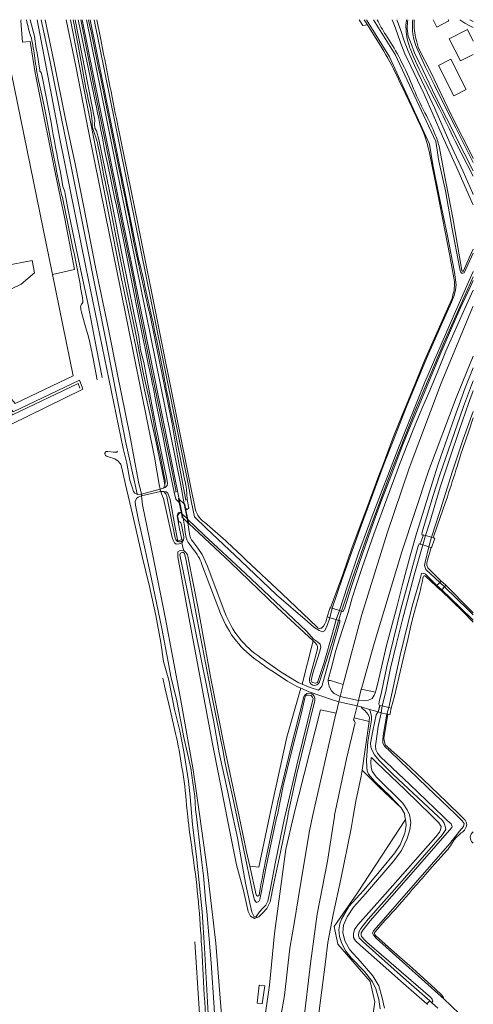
# Model space of a CAD drawing. Header units: metres. Extents: x 89500 to 94494, y 464000 to 469000.
# Tile 61 of 61: x 93715 to 94000, y 468382 to 469000. Entities that reach past the tile are written whole.
import ezdxf

# ---------------------------------------------------------------- set-up
doc = ezdxf.new("R2010")
doc.units = ezdxf.units.M
for name, color, linetype, lineweight in [('B01', 251, 'Continuous', 15), ('B02', 251, 'Continuous', 15), ('B03', 251, 'Continuous', 15), ('B04', 251, 'Continuous', 15), ('B14', 251, 'Continuous', 15), ('Q06', 251, 'Continuous', 15), ('Q07', 251, 'Continuous', 15), ('Q19', 251, 'Continuous', 15), ('T00', 251, 'Continuous', 15), ('T01', 251, 'Continuous', 15), ('T02', 251, 'Continuous', 15), ('T03', 251, 'Continuous', 15), ('T09', 251, 'Continuous', 15), ('T22', 251, 'Continuous', 15), ('V00', 251, 'Continuous', 15), ('V06', 251, 'Continuous', 15), ('W00', 251, 'Continuous', 15), ('W01', 251, 'Continuous', 15)]:
    doc.layers.add(name, color=color, linetype=linetype, lineweight=lineweight)

msp = doc.modelspace()

# ---------------------------------------------------------------- linework, layer by layer
at = {"layer": 'B01'}
for points in [[(93984.234, 469000), (93984.642, 468999.188), (93977.046, 468995.373), (93974.722, 469000)], [(93688.06, 468841.753), (93683.362, 468839.491), (93683.838, 468838.502), (93665.666, 468829.741), (93675.671, 468818.127), (93687.682, 468820.359), (93700.161, 468826.35), (93700.618, 468823.975), (93702.602, 468824.326), (93703.753, 468824.859), (93705.237, 468826.234), (93703.677, 468828.043), (93716.135, 468834.021), (93724.474, 468841.196), (93723.022, 468848.81), (93705.731, 468845.585), (93703.916, 468849.352), (93699.229, 468847.128)]]:
    msp.add_lwpolyline(points, dxfattribs=at)
at = {"layer": 'B02'}
for points in [[(94000, 468986.433), (93996.3, 468993.801), (93984.883, 468988.04)], [(93984.883, 468988.04), (93991.879, 468974.175), (94000, 468978.254)]]:
    msp.add_lwpolyline(points, dxfattribs=at)
at = {"layer": 'B03'}
for points in [[(93869.013, 468393.818), (93865.525, 468394.199), (93864.283, 468382.819), (93867.445, 468382.474)], [(93867.445, 468382.474), (93869.013, 468393.818)]]:
    msp.add_lwpolyline(points, dxfattribs=at)
at = {"layer": 'B04'}
for points in [[(93789.181, 468702.155), (93791.581, 468702.237)], [(93791.769, 468701.232), (93789.569, 468700.451)], [(93791.581, 468702.237), (93791.769, 468701.232)], [(93803.5, 468705.502), (93803.314, 468705.453)], [(93803.314, 468705.453), (93803.703, 468703.949)], [(93805.521, 468706.038), (93803.5, 468705.502)], [(93803.703, 468703.949), (93803.91, 468703.948)], [(93803.91, 468703.948), (93805.68, 468703.936)], [(93805.68, 468703.936), (93805.906, 468703.934)], [(93815.34, 468697.101), (93814.851, 468699.538), (93815.363, 468699.06)], [(93816.732, 468690.153), (93815.34, 468697.101)], [(93815.363, 468699.06), (93818.406, 468696.224)], [(93818.406, 468696.224), (93818.935, 468695.731), (93819.395, 468693.446)], [(93816.741, 468690.108), (93816.732, 468690.153)], [(93817.783, 468687.126), (93817.236, 468687.64), (93816.741, 468690.108)], [(93819.395, 468693.446), (93820.806, 468686.43)], [(93820.772, 468684.315), (93817.783, 468687.126)], [(93821.338, 468683.783), (93820.772, 468684.315)], [(93820.806, 468686.43), (93821.338, 468683.783)], [(93966.72, 468671.029), (93968.426, 468676.12), (93968.496, 468676.52)], [(93968.496, 468676.52), (93968.531, 468676.72), (93970.073, 468676.285)], [(93973.717, 468675.258), (93970.073, 468676.285)], [(93968.201, 468670.447), (93966.687, 468670.929), (93966.72, 468671.029)], [(93972.031, 468669.23), (93968.201, 468670.447)], [(93973.47, 468668.772), (93972.031, 468669.23)], [(93974.717, 468674.976), (93975.821, 468674.665), (93975.616, 468673.966), (93973.776, 468668.675), (93973.47, 468668.772)], [(93973.717, 468675.258), (93974.717, 468674.976)], [(93977, 468644.939), (93976.702, 468644.636)], [(93976.702, 468644.636), (93979.287, 468642.215), (93979.784, 468641.811)], [(93978.939, 468646.913), (93977, 468644.939)], [(93979.727, 468647.716), (93978.939, 468646.913)], [(93982.81, 468645.091), (93982.414, 468645.595), (93979.727, 468647.716)], [(93981.99, 468644.203), (93982.81, 468645.091)], [(93979.784, 468641.811), (93980.26, 468642.327)], [(93980.26, 468642.327), (93981.99, 468644.203)], [(93908.307, 468625.222), (93910.052, 468631.114), (93910.433, 468630.998)], [(93910.433, 468630.998), (93911.446, 468630.69)], [(93911.446, 468630.69), (93916.089, 468629.28)], [(93917.033, 468628.54), (93915.529, 468623.505)], [(93916.089, 468629.28), (93917.141, 468628.96)], [(93917.141, 468628.96), (93917.033, 468628.54)], [(93909.816, 468624.764), (93908.307, 468625.222)], [(93909.858, 468624.751), (93909.816, 468624.764)], [(93913.846, 468623.539), (93909.858, 468624.751)], [(93915.397, 468623.068), (93913.846, 468623.539)], [(93915.529, 468623.505), (93915.397, 468623.068)], [(93918.333, 468582.928), (93916.427, 468575.235)], [(93918.501, 468583.608), (93918.333, 468582.928)], [(93927.916, 468572.818), (93929.688, 468579.823)], [(93929.688, 468579.823), (93929.991, 468581.022)], [(93915.601, 468571.902), (93913.877, 468564.946)], [(93916.427, 468575.235), (93915.601, 468571.902)], [(93927.076, 468569.495), (93927.916, 468572.818)], [(93913.877, 468564.946), (93913.551, 468563.629)], [(93925.183, 468562.008), (93927.076, 468569.495)], [(93940.199, 468565.663), (93940.414, 468566.292)], [(93942.208, 468565.159), (93940.199, 468565.663)], [(93940.414, 468566.292), (93941.221, 468569.138)], [(93941.221, 468569.138), (93941.296, 468569.57)], [(93941.296, 468569.57), (93941.325, 468569.737), (93942.799, 468569.393)], [(93945.708, 468564.316), (93942.208, 468565.159)], [(93942.799, 468569.393), (93946.929, 468568.431)], [(93946.35, 468564.162), (93945.708, 468564.316)], [(93948.419, 468568.084), (93947.693, 468564.587), (93947.487, 468563.888), (93946.35, 468564.162)], [(93946.929, 468568.431), (93948.419, 468568.084)], [(93924.838, 468560.644), (93925.183, 468562.008)], [(93970.797, 468382.368), (93972.605, 468384.274)], [(93971.246, 468381.967), (93970.797, 468382.368)], [(93972.605, 468384.274), (93973.908, 468383.123)], [(93973.908, 468383.123), (93977.681, 468379.789)]]:
    msp.add_lwpolyline(points, dxfattribs=at)
at = {"layer": 'B14'}
msp.add_lwpolyline([(93987.781, 468952.24), (93978.169, 468971.298), (93985.909, 468975.201), (93995.521, 468956.144), (93987.781, 468952.24)], dxfattribs=at)
at = {"layer": 'Q06'}
for points in [[(93961.757, 468994.008, 0.0635279), (93962.456, 468988.566)], [(93962.456, 468988.566, 0.0626775), (93964.373, 468982.786)]]:
    msp.add_lwpolyline(points, format="xyb", dxfattribs=at)
msp.add_lwpolyline([(93964.373, 468982.786), (93969.86, 468970.629), (93970.978, 468968.062)], dxfattribs=at)
at = {"layer": 'Q07'}
for points in [[(93812.131, 468703.522), (93813.128, 468699.226), (93815.34, 468697.101)], [(93820.406, 468698.926), (93821.473, 468693.547), (93820.316, 468692.568), (93819.395, 468693.446)], [(93815.539, 468690.619), (93814.366, 468688.619), (93815.172, 468684.898)], [(93816.732, 468690.153), (93816.175, 468690.822), (93815.627, 468690.769), (93815.539, 468690.619)]]:
    msp.add_lwpolyline(points, dxfattribs=at)
at = {"layer": 'Q19'}
for points in [[(93728.655, 469000), (93734.036, 468974.568), (93750.644, 468892.183), (93769.467, 468797.873), (93781.719, 468735.535), (93788.91, 468702.487)], [(93744.369, 469000), (93750.519, 468970.743), (93758.327, 468930.054), (93768.856, 468878.437), (93778.416, 468831.131), (93799.858, 468725.493), (93802.834, 468708.258), (93803.5, 468705.502)], [(93747.082, 469000), (93754.269, 468963.411), (93765.752, 468905.282), (93778.872, 468838.435), (93788.06, 468794.934), (93793.565, 468767.773), (93800.828, 468734.694), (93805.763, 468711.74), (93806.235, 468707.934)], [(93918.501, 468583.608), (93930.019, 468626.687), (93945.95, 468677.82), (93959.742, 468718.52), (93979.856, 468771.947), (93999.58, 468819.347), (94000, 468820.34)], [(93657.641, 468808.418), (93709.552, 468746.062), (93754.931, 468768.08), (93754.382, 468769.482)], [(93929.991, 468581.022), (93937.758, 468608.616), (93955.127, 468666.167), (93971.797, 468716.696), (93989.319, 468762.718), (94000, 468788.962)], [(93803.91, 468703.948), (93804.312, 468702.587), (93805.491, 468699.512), (93810.959, 468675.079), (93811.497, 468673.492), (93812.349, 468671.774), (93813.358, 468670.898), (93815.237, 468671.078), (93816.924, 468671.801)], [(93816.924, 468671.801), (93817.263, 468671.947), (93818.138, 468673.439), (93818.216, 468674.628)], [(93887.017, 468500), (93887.08, 468500.277), (93904.041, 468566.996)], [(93929.658, 468568.733), (93930.312, 468567.771), (93931.969, 468566.46), (93934.033, 468563.959), (93934.843, 468562.047), (93934.688, 468560.425), (93934.573, 468559.622)], [(93913.551, 468563.629), (93899.036, 468500.082), (93899.018, 468500)], [(93930.221, 468529.183), (93929.659, 468525.252), (93926.245, 468509.703)], [(93926.245, 468509.703), (93924.632, 468500)], [(93864.794, 468348.323), (93868.526, 468369.531), (93872.001, 468394.281), (93875.2, 468426.693), (93882.337, 468479.581), (93887.017, 468500)], [(93899.018, 468500), (93897.091, 468491.071), (93891.01, 468454.925), (93887.792, 468434.133), (93884.786, 468417.326), (93881.383, 468387.63), (93879.055, 468374.668), (93878.566, 468370.398), (93878.294, 468365.201), (93876.625, 468349.927), (93871.676, 468302.594)], [(93924.632, 468500), (93923.378, 468492.459), (93916.788, 468460.724), (93912.022, 468438.611), (93908.708, 468421.012), (93907.252, 468408.79), (93903.146, 468378.108), (93900.223, 468344.178), (93900.369, 468318.169), (93900.468, 468309.608)]]:
    msp.add_lwpolyline(points, dxfattribs=at)
at = {"layer": 'T00'}
for points in [[(93899.482, 468610.139), (93892.52, 468583.1)], [(93891.743, 468580.478), (93882.881, 468549.853), (93873.892, 468508.785), (93872.029, 468500)], [(93912.771, 468500), (93912.896, 468500.814), (93920.349, 468536.214), (93925.769, 468559.042), (93925.453, 468559.938), (93924.838, 468560.644)], [(93954.719, 468505.357), (93940.847, 468518.401), (93930.221, 468529.183), (93934.573, 468559.622)], [(93934.573, 468559.622), (93933.81, 468559.816)], [(93872.029, 468500), (93865.272, 468468.145), (93859.599, 468468.911)], [(93888.204, 468301.693), (93890.417, 468342.87), (93893.441, 468370.595), (93897.709, 468407.799), (93901.953, 468438.687), (93908.466, 468472.024), (93912.771, 468500)], [(93912.27, 468308.598), (93932.305, 468352.779), (93935.778, 468354.041), (93938.809, 468366.441), (93936.226, 468370.579), (93938.07, 468383.736), (93935.163, 468396.522), (93915.012, 468419.985), (93912.714, 468430.966), (93927.274, 468452.101), (93957.384, 468498.052)]]:
    msp.add_lwpolyline(points, dxfattribs=at)
at = {"layer": 'T01'}
for points in [[(93735.716, 468840.1), (93709.811, 468967.071)], [(93659.847, 468822.01), (93712.284, 468759.072), (93748.683, 468776.543), (93735.716, 468840.1)]]:
    msp.add_lwpolyline(points, dxfattribs=at)
at = {"layer": 'T02'}
for points in [[(93908.934, 468585.385), (93910.416, 468585.376), (93918.333, 468582.928)], [(93929.688, 468579.823), (93938.541, 468577.991)], [(93904.041, 468566.996), (93913.877, 468564.946)], [(93925.183, 468562.008), (93933.81, 468559.816)]]:
    msp.add_lwpolyline(points, dxfattribs=at)
at = {"layer": 'T03'}
msp.add_lwpolyline([(93816.924, 468671.801), (93817.995, 468667.155)], dxfattribs=at)
at = {"layer": 'T09'}
for points in [[(93719.408, 469000, 0.0236207), (93722.524, 468988.396)], [(93768.78, 468949.518, 0.0039801), (93758.428, 469000)], [(93944.973, 468990.441, -0.0121958), (93939.543, 469000)], [(93957.733, 468996.907, 0.0410887), (93958.109, 468990.913)], [(93958.089, 469000, 0.029848), (93957.733, 468996.907)], [(93958.109, 468990.913, 0.0444262), (93959.28, 468984.957)], [(93963.066, 468993.175, 0.0398602), (93964.094, 468987.624)], [(93722.524, 468988.396, -0.0192689), (93724.749, 468975.86)], [(93765.984, 468988.606, 0.003853), (93776.616, 468934.621)], [(93953.155, 468976.979, 0.0198553), (93944.973, 468990.441)], [(93959.28, 468984.957, 0.0211514), (93962.489, 468976.681)], [(93964.094, 468987.624, 0.0439416), (93965.925, 468981.31)], [(93942.6, 468982.356, -0.0266196), (93952.091, 468964.56)], [(93724.749, 468975.86, 0.0159424), (93727.013, 468961.885)], [(93961.593, 468958.89, 0.0214921), (93953.155, 468976.979)], [(93754.122, 468971.167, 0.0098807), (93759.777, 468943.009)], [(93952.091, 468964.56, -0.0059681), (93966.768, 468933.451)], [(93969.607, 468941.544, -0.0246728), (93961.593, 468958.89)], [(93759.777, 468943.009, -0.0538809), (93760.642, 468936.417)], [(93976.256, 468927.393, 0.0286461), (93969.607, 468941.544)], [(93978.496, 468944.575, -0.0165697), (93988.525, 468923.73)], [(93966.768, 468933.451, -0.0617962), (93972.215, 468917.488)], [(93762.386, 468927.975, -0.0477504), (93764.341, 468921.231)], [(93978.695, 468919.663, 0.0487357), (93976.256, 468927.393)], [(93736.722, 468913.821, 0.0112257), (93741.546, 468890.411)], [(93766.466, 468910.192, 0.0090364), (93770.267, 468891.408)], [(93786.755, 468861.069, 0.007138), (93777.621, 468906.089)], [(93741.546, 468890.411, -0.0067863), (93748.414, 468857.779)], [(93796.818, 468815.438, -0.0069103), (93786.755, 468861.069)], [(93748.414, 468857.779, -0.013021), (93754.911, 468823.363)], [(93993.864, 468842.486, -0.6381489), (93992.798, 468842.678)], [(93987.818, 468838.04, -0.1036845), (93987.437, 468828.114)], [(93754.34, 468821.967, 0.1751784), (93753.458, 468819.983)], [(93753.458, 468819.983, 0.066702), (93754.031, 468816.428)], [(93754.911, 468823.363, -0.2635919), (93754.34, 468821.967)], [(93759.173, 468797.606, -0.0192028), (93761.485, 468786.143)], [(93796.214, 468762.981, -0.0113862), (93800.14, 468742.759)], [(93800.14, 468742.759, 0.0173527), (93803.611, 468726.004)], [(93991.951, 468726.786, -0.0109025), (93979.701, 468688.889)], [(93806.522, 468710.883, -0.0700905), (93806.235, 468707.934)], [(93825.06, 468694.628, 0.2223929), (93831.241, 468684.739)], [(93831.241, 468684.739, -0.0157229), (93857.422, 468660.818)], [(93813.228, 468673.811, 0.7621385), (93818.216, 468674.628)], [(93820.917, 468662.421, 0.1633743), (93819.512, 468665.61)], [(93971.159, 468660.844, 0.3396638), (93972.625, 468654.894)], [(93969.888, 468650.87, 0.5140769), (93968.471, 468650.425)], [(93967.075, 468643.684, -0.023826), (93963.94, 468631.635)], [(93963.94, 468631.635, 0.0181845), (93961.291, 468621.603)], [(93905.915, 468619.488, 0.0884263), (93908.307, 468625.222)], [(93901.861, 468618.77, 0.5069786), (93905.915, 468619.488)], [(93900.943, 468608.78, -0.3190578), (93901.861, 468604.357)], [(93897.209, 468586.586, 0.9771537), (93903.483, 468584.486)], [(93900.488, 468572.878, 0.9458046), (93893.59, 468575.139)], [(93817.031, 468530.881, 0.0201975), (93813.087, 468552.128)], [(93819.884, 468507.089, 0.031492), (93817.031, 468530.881)], [(93820.67, 468500, -0.0025238), (93819.884, 468507.089)], [(93823.577, 468478.066, -0.00807), (93820.67, 468500)], [(93994.912, 468497.798, -0.32816), (93994.922, 468492.191)], [(93994.922, 468492.191, -0.0925667), (93992.412, 468489.667)], [(94000, 468490.394, 0.4948716), (93999.51, 468483.661)], [(93989.073, 468486.594, 0.0573449), (93986.199, 468482.641)], [(93992.412, 468489.667, 0.03708), (93989.073, 468486.594)], [(93829.24, 468421.535, 0.0233268), (93823.577, 468478.066)], [(93986.199, 468482.641, -0.0406055), (93983.476, 468478.603)], [(93869.327, 468471.092, 0.0089837), (93865.56, 468450.739)], [(93969.905, 468463.635, -0.0135263), (93961.704, 468454.114)], [(93961.704, 468454.114, -0.0173382), (93944.474, 468434.76)], [(93865.56, 468450.739, -0.804331), (93863.585, 468450.963)], [(93938.299, 468427.646, 0.3783448), (93938.501, 468425.362)], [(93833.321, 468354.232, -0.0047377), (93829.24, 468421.535)], [(93980.185, 468387.824, -0.1578281), (93981.432, 468385.614)]]:
    msp.add_lwpolyline(points, format="xyb", dxfattribs=at)
for points in [[(93731.237, 469000), (93736.924, 468972.844), (93743.871, 468937.666), (93749.97, 468909.5), (93755.282, 468883.441), (93762.804, 468844.756), (93771.025, 468805.766), (93776.329, 468778.506), (93784.248, 468739.318), (93789.736, 468709.956), (93791.581, 468702.237)], [(93748.726, 469000), (93749.211, 468997.865), (93751.698, 468984.815), (93754.122, 468971.167)], [(93753.533, 469000), (93763.382, 468950.435), (93773.238, 468902.526), (93782.897, 468855.019), (93786.258, 468839.063), (93789.39, 468822.119), (93793.355, 468802.281), (93797.853, 468779.251), (93803.174, 468754.193), (93804.97, 468744.338), (93809.389, 468723.514), (93813.35, 468703.757), (93812.131, 468703.522)], [(93763.692, 469000), (93765.984, 468988.606)], [(93933.488, 468996.738), (93942.6, 468982.356)], [(93963.066, 468993.175), (93962.928, 468994.986), (93962.918, 468996.807), (93962.836, 468998.488), (93962.883, 469000)], [(93978.496, 468944.575), (93969.724, 468961.455), (93966.036, 468969.036), (93962.489, 468976.681)], [(93736.722, 468913.821), (93731.318, 468941.567), (93729.211, 468951.734), (93727.013, 468961.885)], [(93777.621, 468906.089), (93773.229, 468927.809), (93768.78, 468949.518)], [(93760.642, 468936.417), (93760.635, 468934.921), (93760.745, 468933.427), (93760.878, 468932.487), (93761.062, 468931.552), (93761.656, 468929.738), (93762.386, 468927.975)], [(93776.616, 468934.621), (93789.498, 468871.092), (93802.424, 468807.575), (93812.849, 468755.458), (93823.214, 468703.331), (93825.06, 468694.628)], [(93988.525, 468923.73), (94000, 468901.734)], [(93764.341, 468921.231), (93765.438, 468915.72), (93766.466, 468910.192)], [(93972.215, 468917.488), (93977.459, 468891.554), (93985.269, 468851.831), (93987.818, 468838.04)], [(93992.798, 468842.678), (93987.181, 468875.704), (93981.411, 468904.76), (93978.695, 468919.663)], [(93796.214, 468762.981), (93793.008, 468777.563), (93790.373, 468790.645), (93787.826, 468803.749), (93784.643, 468819.816), (93781.315, 468835.851), (93775.832, 468863.122), (93773.074, 468877.271), (93770.267, 468891.408)], [(94000, 468856.066), (93997.433, 468850.555), (93993.864, 468842.486)], [(93917.141, 468628.96), (93923.985, 468649.05), (93933.794, 468677.129), (93947.951, 468715.354), (93963.283, 468754.19), (93981.424, 468797.182), (94000, 468838.635)], [(93910.433, 468630.998), (93917.768, 468651.19), (93923.956, 468669.084), (93933.228, 468693.592), (93940.683, 468713.953), (93942.762, 468719.194), (93949.934, 468738.503), (93955.424, 468751.866), (93961.722, 468767.577), (93969.524, 468786.605), (93986.368, 468824.305), (93986.567, 468824.649), (93986.711, 468825.023)], [(93987.437, 468828.114), (93986.711, 468825.023)], [(93759.173, 468797.606), (93757.901, 468802.45), (93756.49, 468807.26), (93755.238, 468811.84), (93754.031, 468816.428)], [(93820.406, 468698.926), (93819.537, 468698.571), (93814.249, 468726.343), (93810.837, 468746.343), (93796.818, 468815.438)], [(93754.382, 468769.482), (93752.681, 468773.833), (93711.196, 468753.912), (93666.094, 468808.141)], [(93761.485, 468786.143), (93763.912, 468774.106)], [(93991.951, 468726.786), (93996.955, 468741.273), (94000, 468750.187)], [(93803.611, 468726.004), (93805.8, 468714.838), (93806.522, 468710.883)], [(93806.235, 468707.934), (93805.521, 468706.038)], [(93791.769, 468701.232), (93792.327, 468695.576), (93796.906, 468673.277), (93806.607, 468624.995), (93816.145, 468574.068), (93824.209, 468529.355), (93828.338, 468500)], [(93805.68, 468703.936), (93806.885, 468702.472), (93807.557, 468700.883), (93810.099, 468688.257), (93812.852, 468674.94), (93813.228, 468673.811)], [(93979.701, 468688.889), (93974.717, 468674.976)], [(93818.216, 468674.628), (93818.267, 468675.401), (93816.822, 468682.929), (93816.387, 468684.267), (93815.917, 468684.788), (93815.172, 468684.898)], [(93821.338, 468683.783), (93847.451, 468659.45), (93876.801, 468631.226), (93899.482, 468610.139)], [(93845.349, 468500), (93844.677, 468503.404), (93836.209, 468545.587), (93819.767, 468634.044), (93814.551, 468662.997), (93814.492, 468666.168), (93815.888, 468666.93), (93817.995, 468667.155)], [(93817.995, 468667.155), (93819.512, 468665.61)], [(93973.47, 468668.772), (93971.159, 468660.844)], [(93852.961, 468500), (93843.885, 468543.213), (93835.27, 468586.595), (93827.301, 468630.508), (93820.917, 468662.421)], [(93857.422, 468660.818), (93879.689, 468639.848), (93901.861, 468618.77)], [(93976.702, 468644.636), (93969.888, 468650.87)], [(93972.625, 468654.894), (93976.198, 468651.323), (93979.727, 468647.716)], [(93968.471, 468650.425), (93967.824, 468647.041), (93967.075, 468643.684)], [(93982.81, 468645.091), (93998.33, 468629.458), (94000, 468627.896)], [(93979.784, 468641.811), (93993.614, 468628.364), (94000, 468621.937)], [(93903.483, 468584.486), (93911.412, 468609.201), (93915.397, 468623.068)], [(93961.291, 468621.603), (93958.833, 468611.164), (93956.459, 468600.711), (93953.515, 468588.149), (93950.451, 468575.618), (93948.419, 468568.084)], [(93899.482, 468610.139), (93900.943, 468608.78)], [(93901.861, 468604.357), (93897.209, 468586.586)], [(93813.087, 468552.128), (93809.822, 468566.167), (93806.474, 468580.183), (93805.002, 468586.821)], [(93893.59, 468575.139), (93885.193, 468542.25), (93877.498, 468510.018), (93875.395, 468500)], [(93900.488, 468572.878), (93889.114, 468526.703), (93883.808, 468501.807), (93883.446, 468500)], [(93946.35, 468564.162), (93943.849, 468548.981), (93944.73, 468545.052), (93957.477, 468533.712), (93968.379, 468523.397), (93983.411, 468509.061), (93992.663, 468500)], [(93828.338, 468500), (93832.987, 468466.952), (93838.302, 468420.546), (93842.383, 468370.081), (93845.433, 468323.896), (93845.458, 468319.526), (93845.303, 468316.385), (93845.828, 468313.558), (93846.069, 468280.954)], [(93883.446, 468500), (93878.972, 468477.662), (93874.498, 468457.192), (93872.456, 468446.452), (93870.387, 468442.313), (93867.652, 468439.268), (93865.384, 468437.148), (93862.65, 468435.918), (93860.06, 468437.408), (93858.551, 468440.34), (93855.633, 468453.499), (93851.322, 468469.719), (93845.349, 468500)], [(93859.599, 468468.911), (93857.598, 468477.919), (93852.961, 468500)], [(93875.395, 468500), (93869.327, 468471.092)], [(93992.663, 468500), (93994.912, 468497.798)], [(93983.476, 468478.603), (93977.977, 468472.565), (93973.892, 468468.147), (93969.905, 468463.635)], [(93999.51, 468483.661), (94000, 468483.178)], [(93863.585, 468450.963), (93859.599, 468468.911)], [(93944.474, 468434.76), (93938.299, 468427.646)], [(93938.501, 468425.362), (93948.673, 468416.268), (93961.735, 468404.934), (93975.988, 468391.926), (93980.185, 468387.824)]]:
    msp.add_lwpolyline(points, dxfattribs=at)
at = {"layer": 'T22'}
msp.add_lwpolyline([(93930.717, 468996.263), (93933.488, 468996.738)], dxfattribs=at)
at = {"layer": 'V00'}
for points in [[(93716.028, 469000), (93715.971, 468999.395), (93716.091, 468996.256), (93716.881, 468985.8), (93721.806, 468986.343), (93724.894, 468966.7), (93727.767, 468951.954), (93736.508, 468909.376), (93741.073, 468886.91), (93743.328, 468876.154), (93745.716, 468864.13), (93749.588, 468843.212), (93735.716, 468840.1)], [(93754.329, 469000), (93815.363, 468699.06)], [(93757.077, 469000), (93816.107, 468709.051), (93818.406, 468696.224)], [(93950.486, 468996.422), (93949.033, 469000)], [(93951.956, 469000), (93954.246, 468993.867), (93956.495, 468986.745), (93959.05, 468980.321), (93963.087, 468971.285), (93969.592, 468957.727), (93975.899, 468944.37), (93985.348, 468922.785), (93993.622, 468904.71), (93999.528, 468891.356), (94000, 468890.334)], [(93991.466, 469000), (93994.606, 468997.874), (93998.294, 468995.845), (94000, 468995.027)], [(94000, 468998.798), (93997.799, 469000)], [(93950.486, 468996.422), (93952.424, 468991.078), (93954.481, 468985.059), (93957.036, 468978.535), (93960.681, 468970.802), (93969.159, 468953.227), (93980.478, 468927.324), (93989.635, 468906.941), (93999.579, 468884.651), (94000, 468883.772)], [(93917.033, 468628.54), (93918.24, 468628.652), (93919.257, 468630.946), (93923.05, 468643.128), (93928.472, 468659.3), (93935.73, 468679.963), (93941.962, 468697.33), (93948.797, 468715.094), (93955.737, 468733.457), (93960.934, 468746.129), (93967.046, 468760.695), (93973.058, 468775.362), (93979.269, 468789.827), (93985.685, 468804.992), (93991.79, 468818.758), (93998.196, 468832.521), (94000, 468836.307)], [(93908.934, 468585.385), (93908.919, 468585.888), (93910.67, 468592.68), (93913.757, 468604.266), (93917.447, 468616.048), (93921.337, 468628.029), (93924.007, 468637.216), (93927.18, 468646.9), (93930.356, 468656.885), (93937.611, 468677.247), (93945.779, 468699.304), (93953.643, 468720.863), (93958.741, 468733.735), (93963.025, 468744.712), (93967.711, 468755.886), (93972.599, 468767.359), (93977.692, 468779.531), (93982.787, 468792.003), (93994.692, 468818.736), (94000, 468830.351)], [(93938.541, 468577.991), (93938.891, 468578.862), (93940.127, 468583.757), (93945.504, 468607.336), (93952.092, 468632.206), (93955.593, 468645.691), (93960.328, 468663.57), (93964.233, 468677.552), (93967.099, 468686.237), (93974.377, 468709.702), (93977.863, 468721.085), (93982.358, 468733.562), (93988.086, 468750.433), (93994.827, 468768.897), (94000, 468781.488)], [(93968.496, 468676.52), (93967.929, 468676.524), (93967.634, 468677.227), (93967.843, 468678.526), (93969.997, 468685.616), (93974.717, 468701.493), (93978.915, 468714.372), (93984.13, 468729.546), (93993.841, 468757.296), (93998.842, 468770.569), (94000, 468773.493)], [(93815.363, 468699.06), (93817.257, 468689.722)], [(93818.406, 468696.224), (93820.244, 468686.974)], [(93817.257, 468689.722), (93817.783, 468687.126)], [(93817.783, 468687.126), (93818.615, 468682.155), (93819.185, 468678.181)], [(93820.244, 468686.974), (93820.772, 468684.315)], [(93820.772, 468684.315), (93821.815, 468677.425)], [(93821.933, 468670.664), (93824.133, 468667.824)], [(93823.858, 468672.617), (93827.134, 468668.475), (93829.746, 468664.336), (93832.871, 468657.48), (93844.016, 468627.993)], [(93941.296, 468569.57), (93941.025, 468569.64), (93940.73, 468570.443), (93940.942, 468572.042), (93942.387, 468578.036), (93945.708, 468594.224), (93949.837, 468611.307), (93954.478, 468630.087), (93965.276, 468669.638), (93966.087, 468671.033), (93966.72, 468671.029)], [(93829.645, 468658.196), (93841.313, 468627.402)], [(93912.754, 468610.334), (93914.134, 468614.671), (93916.19, 468622.062), (93916.197, 468622.963), (93915.529, 468623.505)], [(93892.52, 468583.1), (93897.643, 468580.941), (93902.904, 468579.288), (93904.81, 468581.67), (93912.754, 468610.334)], [(93892.52, 468583.1), (93890.138, 468584.104), (93879.401, 468590.661), (93866.539, 468599.619)], [(93873.48, 468591.398), (93883.421, 468584.928), (93889.183, 468581.52), (93891.743, 468580.478)], [(93908.934, 468585.385), (93908.999, 468583.185), (93909.684, 468581.078), (93910.869, 468578.868), (93912.658, 468577.153), (93916.427, 468575.235)], [(93891.743, 468580.478), (93897.04, 468578.322), (93910.32, 468573.704)], [(93927.916, 468572.818), (93931.739, 468572.51), (93934.244, 468572.992), (93936.454, 468574.077), (93937.769, 468576.069), (93938.541, 468577.991)], [(93910.32, 468573.704), (93915.601, 468571.902)], [(93915.601, 468571.902), (93927.076, 468569.495)], [(93916.427, 468575.235), (93927.916, 468572.818)], [(93927.076, 468569.495), (93929.658, 468568.733)], [(93929.658, 468568.733), (93934.845, 468567.202)], [(93934.845, 468567.202), (93940.199, 468565.663)], [(93940.199, 468565.663), (93941.296, 468569.57)]]:
    msp.add_lwpolyline(points, dxfattribs=at)
for points in [[(93819.185, 468678.181, 0.1625765), (93821.933, 468670.664)], [(93821.815, 468677.425, 0.1432454), (93823.858, 468672.617)], [(93829.645, 468658.196, 0.0921472), (93824.133, 468667.824)], [(93841.313, 468627.402, 0.0786281), (93851.23, 468610.08)], [(93844.016, 468627.993, 0.1553143), (93866.539, 468599.619)], [(93851.23, 468610.08, 0.0739559), (93864.968, 468597.478)], [(93864.968, 468597.478, 0.021915), (93873.48, 468591.398)]]:
    msp.add_lwpolyline(points, format="xyb", dxfattribs=at)
at = {"layer": 'V06'}
for points in [[(93928.337, 469000), (93930.717, 468996.263)], [(93931.391, 469000), (93933.488, 468996.738)], [(93934.845, 468567.202), (93934.741, 468567.127), (93935.46, 468565.51), (93936.166, 468562.815), (93935.972, 468560.679), (93933.76, 468546.786), (93932.862, 468535.464), (93933.144, 468530.984), (93933.453, 468528.627), (93934.26, 468526.52)], [(93977.873, 468500), (93949.966, 468526.233), (93940.942, 468535.108), (93938.043, 468538.752), (93936.413, 468541.377), (93935.616, 468543.614), (93935.525, 468546.103), (93936.818, 468553.769), (93939.052, 468563.901), (93940.199, 468565.663)], [(93974.427, 468500), (93973.746, 468500.699), (93957.227, 468516.796), (93939.148, 468533.842), (93936.499, 468536.585), (93935.844, 468536.942), (93935.662, 468534.006), (93935.876, 468530.678), (93936.543, 468528.539)], [(93936.543, 468528.539), (93938.921, 468524.961), (93955.809, 468508.417), (93958.551, 468504.207), (93959.881, 468501.07), (93960.083, 468500)], [(93934.26, 468526.52), (93938.113, 468521.957), (93947.77, 468512.811), (93954.719, 468505.357)], [(93954.719, 468505.357), (93956.73, 468501.803), (93957.044, 468500)], [(93957.384, 468498.052), (93957.852, 468494.482), (93957.07, 468489.616), (93954.119, 468482.237), (93950.806, 468477.298), (93942.248, 468466.817), (93930.968, 468453.668), (93921.875, 468443.441), (93917.186, 468435.646), (93916.195, 468432.731), (93915.58, 468428.88), (93916.077, 468424.713), (93917.37, 468420.407), (93920.051, 468415.595), (93923.378, 468411.363), (93931.585, 468402.694), (93936.651, 468396.254), (93938.697, 468391.921), (93940.603, 468385.225), (93941.499, 468379.409)], [(93960.083, 468500), (93960.812, 468496.146), (93960.175, 468491.721), (93958.509, 468486.187), (93954.846, 468478.76), (93950.19, 468472.113), (93932.234, 468451.415), (93924.676, 468443.148), (93920.708, 468437.019), (93918.456, 468431.762), (93918.171, 468427.163), (93919.353, 468421.998), (93922.537, 468416.281), (93928.972, 468409.194), (93936.867, 468400.115), (93940.595, 468393.674), (93942.633, 468387.162), (93944.137, 468379.835)], [(93970.797, 468382.368), (93956.068, 468395.289), (93937.739, 468411.533), (93929.015, 468419.22), (93926.087, 468422.075), (93924.782, 468424.02), (93924.721, 468426.317), (93925.501, 468429.02), (93927.545, 468431.982), (93944.661, 468451.244), (93966.788, 468476.358), (93976.46, 468487.218), (93978.73, 468490.212), (93979.453, 468491.652), (93979.799, 468493.74), (93978.312, 468496.014), (93974.427, 468500)], [(93972.605, 468384.274), (93956.231, 468398.863), (93930.771, 468421.27), (93928.335, 468423.95), (93927.861, 468425.54), (93928.092, 468427.47), (93929.435, 468429.708), (93933.908, 468435.549), (93955.227, 468459.594), (93980.657, 468488.803), (93982.762, 468491.925), (93982.427, 468493.95), (93981.794, 468495.742), (93980.576, 468497.459), (93977.873, 468500)], [(93957.044, 468500), (93957.384, 468498.052)], [(93825.117, 468421.359), (93827.885, 468379.475), (93830.989, 468325.503), (93831.752, 468306.405)]]:
    msp.add_lwpolyline(points, dxfattribs=at)
at = {"layer": 'W00'}
for points in [[(93721.833, 469000), (93724.464, 468989.676)], [(93726.279, 469000), (93740.328, 468925.284), (93756.727, 468844.609), (93780.271, 468730.871), (93782.419, 468721.72), (93784.443, 468711.097), (93786.007, 468705.982), (93786.692, 468703.875), (93787.586, 468702.968), (93788.483, 468702.561)], [(93750.027, 469000), (93762.383, 468936.932), (93762.164, 468934.432), (93762.347, 468932.028), (93763.435, 468930.319), (93764.895, 468924.804), (93772.726, 468887.318), (93779.666, 468851.139), (93786.814, 468815.96), (93790.007, 468801.125), (93791.048, 468792.911), (93793.091, 468784.99), (93795.787, 468770.459), (93800.898, 468744.202), (93807.372, 468712.73), (93807.947, 468709.223), (93807.836, 468707.723), (93806.526, 468706.432), (93805.521, 468706.038)], [(93938.729, 468990.499), (93932.971, 469000)], [(93937.25, 469000), (93942.475, 468991.523)], [(94000, 468905.103), (93994.308, 468916.215), (93983.262, 468938.313), (93976.355, 468951.774), (93968.469, 468968.144), (93963.046, 468979.192), (93960.69, 468985.414), (93959.02, 468989.63), (93958.455, 468994.538), (93958.685, 468998.639), (93958.981, 469000)], [(93961.757, 468994.008), (93961.874, 468996.714)], [(93938.729, 468990.499), (93947.459, 468976.76), (93972.594, 468921.958), (93974.525, 468908.915)], [(93942.475, 468991.523), (93950.842, 468978.161), (93976.544, 468923.655), (93978.396, 468911.204)], [(93965.925, 468981.31), (93973.366, 468967.107), (93986.179, 468940.393), (93999.889, 468913.071), (94000, 468912.855)], [(93994.247, 468841.165), (94000, 468853.415)], [(93916.089, 468629.28), (93921.062, 468644.844), (93928.017, 468665.309), (93936.494, 468688.565), (93952.513, 468730.379), (93969.635, 468772.486), (93987.25, 468813.588), (93996.511, 468834.536), (94000, 468842.004)], [(93958.329, 468757.631), (93970.61, 468787.404)], [(94000, 468767.086), (93996.957, 468759.075), (93991.334, 468742.804), (93985.197, 468724.835), (93979.259, 468706.565), (93972.694, 468684.796), (93970.073, 468676.285)], [(94000, 468754.171), (93993.692, 468736.782), (93986.938, 468716.616), (93979.417, 468692.672), (93973.717, 468675.258)], [(93769.674, 468726.196), (93771.04, 468725.706), (93774.833, 468724.478), (93777.125, 468723.06), (93778.134, 468721.694)], [(93770.603, 468729.113), (93774.022, 468728.594), (93776.224, 468728.651), (93776.618, 468729.334)], [(93778.134, 468721.694), (93778.611, 468721.047), (93779.78, 468716.735), (93781.621, 468708.416), (93785.987, 468689.769), (93792.096, 468663.104), (93796.763, 468644.356), (93800.632, 468626.113), (93803.91, 468609.176), (93805.524, 468597.255), (93808.74, 468585.523), (93812.408, 468567.182), (93815.713, 468553.847), (93818.319, 468540.718), (93821.186, 468522.283), (93822.213, 468512.268), (93823.314, 468500)], [(93826.214, 468500), (93825.658, 468504.336), (93825.12, 468512.847), (93823.98, 468521.162), (93822.546, 468530.379), (93820.612, 468539.5), (93818.183, 468549.526), (93816.264, 468560.748), (93813.949, 468572.575), (93810.058, 468587.815), (93808.425, 468597.034), (93804.476, 468618.079), (93797.9, 468649.251), (93793.543, 468669.298), (93789.862, 468685.938), (93787.93, 468695.36), (93787.748, 468697.763), (93788.461, 468699.459), (93789.569, 468700.451)], [(93791.581, 468702.237), (93803.314, 468705.453)], [(93791.769, 468701.232), (93803.703, 468703.949)], [(93805.906, 468703.934), (93807.107, 468703.825), (93808.301, 468702.916), (93809.673, 468698.903), (93812.746, 468681.267), (93814.384, 468672.748), (93816.994, 468673.73), (93815.543, 468680.546), (93814.101, 468688.662), (93814.615, 468690.56), (93815.539, 468690.619)], [(93816.741, 468690.108), (93817.257, 468689.722)], [(93817.257, 468689.722), (93817.908, 468689.235), (93820.244, 468686.974)], [(93824.91, 468688.1), (93832.358, 468680.923), (93854.125, 468660.447), (93876.386, 468639.168), (93895.977, 468622.311), (93899.954, 468618.779), (93903.141, 468616.654), (93905.238, 468615.938), (93906.642, 468616.428), (93908.064, 468619.32), (93909.816, 468624.764)], [(93820.244, 468686.974), (93820.806, 468686.43)], [(93913.846, 468623.539), (93911.536, 468615.092), (93906.297, 468596.716), (93903.02, 468586.532), (93902.202, 468584.136), (93900.897, 468583.645), (93898.899, 468584.06), (93898.207, 468585.267), (93899.242, 468589.962), (93903.442, 468603.042), (93904.266, 468606.238), (93903.879, 468608.143), (93902.089, 468609.657), (93899.6, 468611.376), (93895.531, 468616.01), (93883.405, 468627.507), (93856.968, 468652.42), (93830.826, 468676.731), (93820.806, 468686.43)], [(93970.073, 468676.285), (93968.201, 468670.447)], [(93942.799, 468569.393), (93944.993, 468578.418), (93948.003, 468593.108), (93951.614, 468607.792), (93955.426, 468622.776), (93962.942, 468651.443), (93968.201, 468670.447)], [(93978.939, 468646.913), (93970.175, 468655.092), (93969.292, 468657.601), (93969.708, 468659.699), (93972.031, 468669.23)], [(93972.031, 468669.23), (93973.717, 468675.258)], [(93817.536, 468665.82), (93816.231, 468665.329), (93815.822, 468664.131), (93821.812, 468634.865), (93836.779, 468560.498), (93840.498, 468539.927), (93845.953, 468515.196), (93849.101, 468500)], [(93818.732, 468665.11), (93817.536, 468665.82)], [(93851.469, 468500), (93848.737, 468512.674), (93845.057, 468529.514), (93843.894, 468534.626), (93842.747, 468541.94), (93836.081, 468574.614), (93826.634, 468623.621), (93819.7, 468660.7), (93818.732, 468665.11)], [(93977, 468644.939), (93970.052, 468651.991), (93968.557, 468652.802), (93967.553, 468652.41), (93966.528, 468649.114), (93961.699, 468632.036), (93954.067, 468601.269), (93946.929, 468568.431)], [(93911.446, 468630.69), (93917.701, 468649.104)], [(93980.26, 468642.327), (93977, 468644.939)], [(93981.99, 468644.203), (93978.939, 468646.913)], [(94000, 468623.269), (93991.418, 468631.518), (93980.26, 468642.327)], [(94000, 468626.64), (93996.908, 468629.577), (93981.99, 468644.203)], [(93909.858, 468624.751), (93911.446, 468630.69)], [(93913.846, 468623.539), (93916.089, 468629.28)], [(93881.675, 468500), (93881.98, 468501.421), (93889.731, 468534.89), (93896.024, 468560.464), (93899.426, 468574.049), (93899.131, 468574.852), (93898.238, 468575.859), (93896.339, 468576.173), (93895.037, 468576.083), (93894.324, 468574.386), (93892.054, 468565.096), (93885.869, 468540.523), (93880.71, 468519.344), (93876.974, 468501.158), (93876.722, 468500)], [(93942.208, 468565.159), (93940.328, 468556.435), (93939.171, 468548.838), (93938.538, 468544.339), (93938.82, 468541.935), (93939.905, 468539.726), (93941.789, 468537.41), (93960.077, 468520.163), (93981.099, 468500)], [(93942.799, 468569.393), (93942.208, 468565.159)], [(93945.708, 468564.316), (93943.599, 468552.108), (93943.171, 468548.309), (93943.254, 468546.006), (93944.141, 468544.098), (93947.819, 468540.769), (93970.973, 468518.482), (93988.763, 468501.538), (93990.315, 468500)], [(93946.929, 468568.431), (93945.708, 468564.316)], [(93823.314, 468500), (93823.786, 468494.743), (93826.242, 468474.91), (93827.925, 468458.685), (93829.691, 468440.258)], [(93832.694, 468440.336), (93831.947, 468447.647), (93831.303, 468455.458), (93830.557, 468462.869), (93829.517, 468471.083), (93826.699, 468496.223), (93826.214, 468500)], [(93849.101, 468500), (93851.849, 468486.731), (93856.944, 468458.272), (93861.013, 468439.928), (93862.393, 468437.016), (93863.693, 468437.006), (93864.303, 468438.203), (93865.719, 468440.294), (93867.937, 468442.479), (93869.752, 468444.368), (93871.071, 468446.86), (93872.63, 468454.754), (93875.548, 468470.545), (93878.871, 468486.933), (93881.675, 468500)], [(93876.722, 468500), (93873.142, 468483.572), (93869.821, 468467.484), (93866.706, 468452.096), (93865.976, 468447.998), (93865.265, 468446.702), (93863.86, 468446.112), (93862.569, 468447.422), (93861.408, 468452.835), (93855.802, 468479.897), (93851.469, 468500)], [(93981.099, 468500), (93983.629, 468497.573), (93986.015, 468495.354), (93986.702, 468493.547), (93986.571, 468493.205)], [(93990.315, 468500), (93993.035, 468497.304), (93994.324, 468495.693), (93993.809, 468493.695), (93991.386, 468490.911), (93985.179, 468483.049)], [(93933.23, 468421.184), (93931.895, 468422.412), (93929.764, 468424.756), (93929.489, 468425.679), (93929.64, 468426.94), (93930.76, 468428.807), (93935.143, 468434.531), (93956.434, 468458.544), (93986.571, 468493.205)], [(93985.179, 468483.049), (93940.687, 468432.016), (93937.327, 468428.36), (93936.77, 468426.793), (93937.563, 468425.344), (93939.219, 468423.542), (93979.842, 468387.126), (93981.432, 468385.614)], [(93829.691, 468440.258), (93831.201, 468417.642), (93833.992, 468368.733), (93837.095, 468326.206), (93838.198, 468290.637), (93838.284, 468285.079)], [(93832.694, 468440.336), (93835.346, 468408.262), (93837.248, 468380.196), (93840.059, 468328.197), (93842.076, 468272.246), (93843.053, 468216.789), (93844.671, 468159.261), (93847.919, 468107.425), (93854.76, 468041.624), (93860.612, 468000)], [(93973.908, 468383.123), (93974.548, 468384.139), (93974.174, 468385.333), (93973.179, 468386.624), (93933.23, 468421.184)], [(93981.432, 468385.614), (93991.104, 468376.417), (94000, 468367.643)]]:
    msp.add_lwpolyline(points, dxfattribs=at)
msp.add_lwpolyline([(93770.603, 468729.113, 0.9471115), (93769.674, 468726.196)], format="xyb", dxfattribs=at)
at = {"layer": 'W01'}
for points in [[(93751.893, 469000, 0.0021482), (93752.309, 468998.127)], [(93961.952, 468999.81, 0.0568116), (93961.874, 468996.714)], [(93728.309, 468967.22, -0.1611955), (93727.745, 468968.423)], [(93729.063, 468965.39, 0.1555459), (93728.309, 468967.22)], [(93762.552, 468948.817, -0.0122074), (93768.198, 468919.669)], [(93740.769, 468904.267, -0.0074657), (93734.883, 468935.536)], [(93770.496, 468908.925, 0.0069823), (93775.719, 468884.327)], [(93794.924, 468827.394, 0.0152454), (93790.093, 468848.586)], [(93796.102, 468782.795, -0.0124836), (93800.007, 468763.872)], [(93810.173, 468754.391, -0.0106209), (93805.652, 468776.95)], [(93819.854, 468705.423, 0.0121307), (93816.07, 468724.517)]]:
    msp.add_lwpolyline(points, format="xyb", dxfattribs=at)
for points in [[(93762.552, 468948.817), (93752.309, 468998.127)], [(93759.374, 469000), (93790.093, 468848.586)], [(93761.975, 469000), (93820.832, 468709.898), (93823.133, 468697.062), (93824.91, 468688.1)], [(93961.98, 469000), (93961.966, 468999.905), (93961.952, 468999.81)], [(93724.464, 468989.676), (93725.606, 468981.816), (93726.114, 468979.069), (93727.745, 468968.423)], [(93970.978, 468968.062), (93975.576, 468958.893), (93981.83, 468946.205), (93989.01, 468932.054), (93995.712, 468918.682), (94000, 468910.464)], [(93734.883, 468935.536), (93731.953, 468950.458), (93729.063, 468965.39)], [(93768.198, 468919.669), (93769.312, 468914.289), (93770.496, 468908.925)], [(93994.247, 468841.165), (93993.357, 468840.845), (93992.542, 468841.015), (93992.138, 468841.672), (93991.792, 468842.575), (93991.36, 468844.709), (93986.55, 468869.752), (93982.433, 468892.553), (93978.396, 468911.204)], [(93740.769, 468904.267), (93742.331, 468895.249), (93742.689, 468894.245), (93743.087, 468893.261), (93743.499, 468891.965), (93743.796, 468890.642), (93745.465, 468881.546), (93751.592, 468852.51), (93757.92, 468822.163), (93763.372, 468793.724), (93766.929, 468775.57)], [(93974.525, 468908.915), (93979.245, 468886.157), (93983.81, 468864.371), (93988.184, 468841.577), (93989.317, 468833.653), (93988.79, 468830.413), (93988.004, 468826.955)], [(93796.102, 468782.795), (93794.104, 468792.696), (93792.188, 468802.61), (93784.03, 468843.666), (93781.14, 468857.578), (93778.502, 468870.968), (93775.719, 468884.327)], [(93794.924, 468827.394), (93798.395, 468812.388), (93799.04, 468810.162), (93799.505, 468807.565), (93799.849, 468804.949), (93801.502, 468797.638), (93803.646, 468787.306), (93805.652, 468776.95)], [(93970.61, 468787.404), (93979.961, 468808.688), (93986.277, 468822.793), (93988.004, 468826.955)], [(93665.488, 468806.524), (93710.791, 468752.054), (93751.873, 468771.78), (93753.028, 468768.825)], [(93812.131, 468703.522), (93809.264, 468717.589), (93804.828, 468739.877), (93803.089, 468748.059), (93801.495, 468755.955), (93800.007, 468763.872)], [(93958.329, 468757.631), (93949.192, 468734.59), (93944.092, 468721.435), (93929.855, 468683.066), (93924.718, 468668.923), (93917.701, 468649.104)], [(93810.173, 468754.391), (93811.958, 468745.595), (93814.848, 468730.647), (93816.07, 468724.517)], [(93788.483, 468702.561), (93789.181, 468702.155)], [(93820.406, 468698.926), (93820.189, 468702.181), (93819.854, 468705.423)]]:
    msp.add_lwpolyline(points, dxfattribs=at)

doc.saveas('drawing.dxf')
